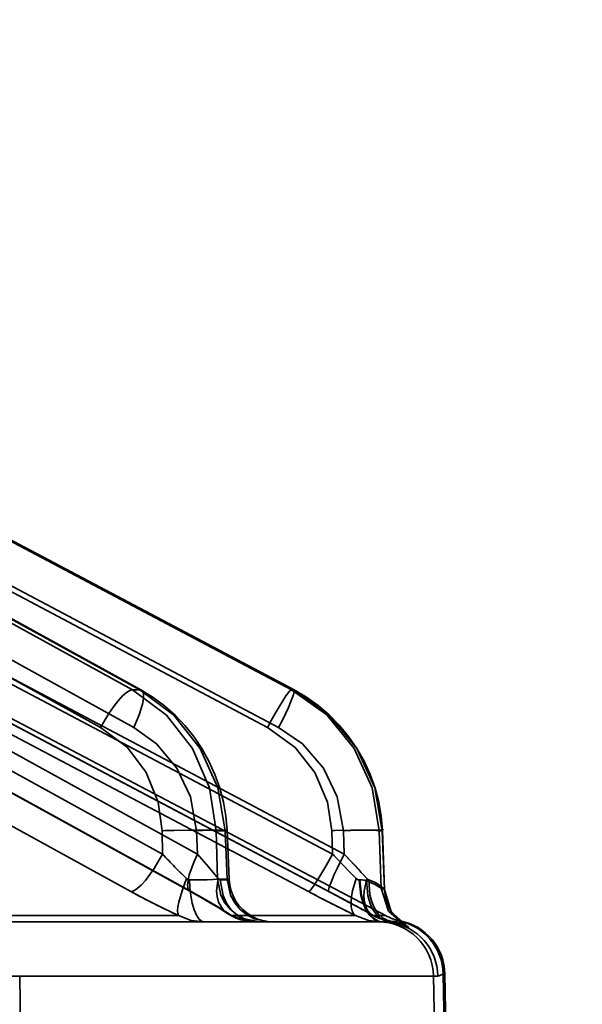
# Model space of a CAD drawing. Header units: millimetres. Extents: x -148444 to 51443, y -4810 to 453290.
# Tile 52 of 256: x 16797 to 16807, y 10620 to 10638. Entities that reach past the tile are written whole.
import ezdxf

# ---------------------------------------------------------------- set-up
doc = ezdxf.new("R2010")
doc.units = ezdxf.units.MM
doc.header["$XCLIPFRAME"] = 2
doc.layers.add('EC-MTR_250-0_7OBJ', color=8, linetype='Continuous')
picture_1 = doc.add_image_def('image1.bmp', size_in_pixel=(951, 911))

msp = doc.modelspace()

# ---------------------------------------------------------------- linework, layer by layer
at = {"layer": 'EC-MTR_250-0_7OBJ', "color": 8, "linetype": 'Continuous', "lineweight": 35, "ltscale": 100}
for p, q in [((16799.119, 10626.028), (16780.779, 10636.115)), ((16799.253, 10626.028), (16780.913, 10636.115)), ((16801.998, 10626.028), (16782.925, 10636.115)), ((16802.047, 10626.027), (16782.971, 10636.115)), ((16780.948, 10636.104), (16799.282, 10626.021)), ((16782.974, 10636.114), (16802.047, 10626.027)), ((16798.544, 10625.348), (16780.905, 10635.05)), ((16799.143, 10625.348), (16781.503, 10635.05)), ((16801.564, 10625.348), (16783.219, 10635.05)), ((16801.765, 10625.348), (16783.421, 10635.05)), ((16799.665, 10623.056), (16780.929, 10633.357)), ((16800.297, 10623.056), (16781.561, 10633.357)), ((16802.741, 10623.056), (16783.255, 10633.357)), ((16802.954, 10623.056), (16783.469, 10633.357)), ((16799.093, 10622.376), (16780.358, 10632.677)), ((16781.421, 10632.684), (16800.158, 10622.383)), ((16800.184, 10622.376), (16781.447, 10632.677)), ((16802.307, 10622.376), (16782.822, 10632.677)), ((16802.676, 10622.376), (16783.19, 10632.677)), ((16785.597, 10631.47), (16803.699, 10621.942)), ((16799.253, 10626.028), (16799.119, 10626.028)), ((16802.043, 10626.028), (16801.998, 10626.028)), ((16802.043, 10626.028), (16802.047, 10626.027)), ((16800.766, 10623.996), (16800.7, 10624.249)), ((16803.58, 10623.994), (16803.513, 10624.248)), ((16799.665, 10623.056), (16799.655, 10623.478)), ((16800.297, 10623.056), (16800.279, 10623.478)), ((16800.638, 10623.478), (16800.659, 10622.599)), ((16800.798, 10623.478), (16800.638, 10623.478)), ((16800.836, 10622.599), (16800.798, 10623.478)), ((16800.871, 10622.592), (16800.832, 10623.485)), ((16802.741, 10623.056), (16802.728, 10623.478)), ((16802.954, 10623.056), (16802.938, 10623.478)), ((16803.62, 10622.437), (16803.587, 10623.478)), ((16803.641, 10623.478), (16803.587, 10623.478)), ((16803.681, 10622.415), (16803.641, 10623.478)), ((16803.685, 10622.41), (16803.645, 10623.48)), ((16800.659, 10622.599), (16800.836, 10622.599)), ((16803.681, 10622.415), (16803.62, 10622.437)), ((16799.953, 10621.942), (16795.555, 10621.942)), ((16800.831, 10621.983), (16800.911, 10621.935)), ((16803.156, 10621.942), (16800.913, 10621.942)), ((16803.35, 10622.013), (16803.464, 10621.95)), ((16803.48, 10621.942), (16803.699, 10621.942)), ((16803.907, 10621.889), (16803.876, 10621.923)), ((16803.938, 10621.858), (16803.906, 10621.889)), ((16803.968, 10621.832), (16803.937, 10621.859)), ((16794.902, 10621.827), (16803.647, 10621.827)), ((16803.97, 10621.846), (16803.939, 10621.846)), ((16803.965, 10621.802), (16803.98, 10621.798)), ((16803.994, 10621.811), (16803.967, 10621.832)), ((16804.015, 10621.795), (16803.993, 10621.811)), ((16803.994, 10621.793), (16804.007, 10621.788)), ((16804.062, 10621.765), (16804.062, 10621.765)), ((16795.609, 10620.845), (16804.649, 10620.845)), ((16797.079, 10620.845), (16797.114, 10618.845)), ((16804.605, 10618.845), (16804.57, 10620.845)), ((16804.781, 10618.77), (16804.744, 10620.883)), ((16804.776, 10620.883), (16804.744, 10620.883)), ((16804.776, 10620.883), (16804.812, 10618.77))]:
    msp.add_line(p, q, dxfattribs=at)
at = {"layer": 'EC-MTR_250-0_7OBJ', "color": 8, "linetype": 'Continuous', "lineweight": 35, "ltscale": 100, "flags": 128}
for points in [[(16783.188, 10632.678), (16802.82, 10622.299), (16802.962, 10622.223), (16803.098, 10622.15), (16803.228, 10622.08)], [(16798.544, 10625.348), (16798.691, 10625.601), (16798.774, 10625.722), (16798.859, 10625.83), (16798.939, 10625.918), (16799.012, 10625.98), (16799.072, 10626.016), (16799.119, 10626.028)], [(16800.638, 10623.478), (16800.516, 10624.256), (16800.207, 10624.966), (16799.733, 10625.57), (16799.119, 10626.028)], [(16799.282, 10626.021), (16799.307, 10625.994), (16799.315, 10625.973), (16799.32, 10625.947), (16799.32, 10625.877), (16799.307, 10625.79), (16799.28, 10625.687), (16799.242, 10625.576), (16799.195, 10625.461), (16799.143, 10625.348)], [(16799.253, 10626.028), (16799.282, 10626.021)], [(16799.253, 10626.028), (16799.869, 10625.57), (16800.348, 10624.966), (16800.665, 10624.256), (16800.798, 10623.478)], [(16799.699, 10625.741), (16799.495, 10625.891), (16799.282, 10626.021)], [(16801.998, 10626.028), (16801.978, 10626.016), (16801.963, 10626.002), (16801.945, 10625.98), (16801.898, 10625.918), (16801.84, 10625.83), (16801.773, 10625.722), (16801.702, 10625.601), (16801.631, 10625.473), (16801.564, 10625.348)], [(16801.998, 10626.028), (16802.636, 10625.574), (16803.135, 10624.968), (16803.459, 10624.253), (16803.587, 10623.478)], [(16802.047, 10626.027), (16802.051, 10626.01), (16802.049, 10625.993), (16802.044, 10625.97), (16802.035, 10625.941)], [(16802.043, 10626.028), (16802.683, 10625.57), (16803.179, 10624.966), (16803.507, 10624.256), (16803.641, 10623.478)], [(16802.479, 10625.747), (16802.268, 10625.897), (16802.047, 10626.027)], [(16802.035, 10625.941), (16802.023, 10625.905), (16801.989, 10625.817), (16801.943, 10625.711), (16801.888, 10625.592), (16801.827, 10625.469), (16801.765, 10625.348)], [(16800.7, 10624.249), (16800.613, 10624.496), (16800.505, 10624.735), (16800.378, 10624.965), (16800.232, 10625.182), (16800.069, 10625.385), (16799.891, 10625.572), (16799.699, 10625.741)], [(16803.513, 10624.248), (16803.424, 10624.496), (16803.313, 10624.736), (16803.182, 10624.967), (16803.032, 10625.185), (16802.863, 10625.389), (16802.679, 10625.577), (16802.479, 10625.747)], [(16798.544, 10625.348), (16799.028, 10624.982), (16799.366, 10624.533), (16799.583, 10623.997), (16799.655, 10623.478)], [(16800.279, 10623.478), (16800.168, 10624.093), (16799.925, 10624.608), (16799.557, 10625.049), (16799.143, 10625.348)], [(16801.564, 10625.348), (16802.067, 10624.982), (16802.42, 10624.533), (16802.649, 10623.997), (16802.728, 10623.478)], [(16802.938, 10623.478), (16802.827, 10624.093), (16802.577, 10624.608), (16802.196, 10625.049), (16801.765, 10625.348)], [(16800.832, 10623.485), (16800.81, 10623.741), (16800.766, 10623.996)], [(16803.645, 10623.48), (16803.623, 10623.738), (16803.58, 10623.994)], [(16800.638, 10623.478), (16800.596, 10623.481), (16800.535, 10623.485), (16800.359, 10623.489), (16800.126, 10623.488), (16799.873, 10623.484)], [(16800.279, 10623.478), (16800.385, 10623.481), (16800.489, 10623.485), (16800.586, 10623.487), (16800.671, 10623.488), (16800.708, 10623.489), (16800.741, 10623.489), (16800.769, 10623.489), (16800.792, 10623.488), (16800.809, 10623.488), (16800.822, 10623.487), (16800.81, 10623.489)], [(16800.832, 10623.485), (16800.812, 10623.48), (16800.798, 10623.478)], [(16802.791, 10623.48), (16803.072, 10623.487), (16803.209, 10623.489), (16803.331, 10623.489), (16803.434, 10623.488), (16803.511, 10623.485), (16803.54, 10623.484), (16803.562, 10623.482), (16803.577, 10623.48)], [(16802.938, 10623.478), (16803.07, 10623.482), (16803.202, 10623.485), (16803.327, 10623.488), (16803.438, 10623.489), (16803.486, 10623.489), (16803.529, 10623.489), (16803.565, 10623.488), (16803.594, 10623.487), (16803.617, 10623.486), (16803.632, 10623.484), (16803.644, 10623.478), (16803.65, 10623.504)], [(16799.665, 10623.056), (16799.514, 10622.796), (16799.354, 10622.577), (16799.277, 10622.493), (16799.206, 10622.43), (16799.144, 10622.391), (16799.093, 10622.376)], [(16800.184, 10622.376), (16800.164, 10622.38), (16800.147, 10622.391), (16800.125, 10622.43), (16800.12, 10622.458), (16800.118, 10622.493), (16800.126, 10622.577), (16800.149, 10622.679), (16800.186, 10622.796), (16800.236, 10622.923), (16800.297, 10623.056)], [(16800.671, 10622.612), (16800.499, 10622.825), (16800.297, 10623.056)], [(16800.297, 10623.056), (16800.499, 10622.825), (16800.671, 10622.612)], [(16802.307, 10622.376), (16802.328, 10622.389), (16802.343, 10622.404), (16802.361, 10622.426), (16802.408, 10622.489), (16802.466, 10622.577), (16802.532, 10622.684), (16802.603, 10622.805), (16802.674, 10622.931), (16802.741, 10623.056)], [(16802.954, 10623.056), (16802.829, 10622.805), (16802.773, 10622.684), (16802.727, 10622.577), (16802.708, 10622.53), (16802.693, 10622.489), (16802.682, 10622.454), (16802.674, 10622.426), (16802.669, 10622.404), (16802.668, 10622.389), (16802.676, 10622.377)], [(16802.807, 10622.986), (16802.935, 10622.852), (16803.056, 10622.728), (16803.172, 10622.612)], [(16803.172, 10622.612), (16803.056, 10622.728), (16802.935, 10622.852), (16802.807, 10622.986)], [(16802.954, 10623.056), (16803.063, 10622.94), (16803.365, 10622.612)], [(16799.889, 10622.818), (16799.942, 10622.764), (16800.101, 10622.612)], [(16800.101, 10622.612), (16800.048, 10622.661), (16799.889, 10622.817)], [(16800.101, 10622.612), (16800.017, 10622.392), (16799.959, 10622.187), (16799.943, 10622.101), (16799.938, 10622.03), (16799.941, 10621.978), (16799.953, 10621.942)], [(16800.101, 10622.612), (16800.118, 10622.599), (16800.136, 10622.591), (16800.155, 10622.589)], [(16800.659, 10622.599), (16800.583, 10622.594), (16800.47, 10622.59), (16800.325, 10622.588), (16800.155, 10622.589)], [(16800.155, 10622.589), (16800.161, 10622.447), (16800.177, 10622.305), (16800.202, 10622.169), (16800.236, 10622.048), (16800.277, 10621.95), (16800.322, 10621.88), (16800.37, 10621.84), (16800.416, 10621.827)], [(16800.913, 10621.942), (16800.839, 10621.978), (16800.773, 10622.03), (16800.676, 10622.187), (16800.651, 10622.285), (16800.642, 10622.392), (16800.671, 10622.612)], [(16800.659, 10622.599), (16800.72, 10622.312), (16800.793, 10622.174), (16800.892, 10622.052), (16801.013, 10621.952), (16801.148, 10621.881), (16801.424, 10621.827)], [(16800.671, 10622.612), (16800.681, 10622.602), (16800.708, 10622.589)], [(16800.708, 10622.589), (16800.746, 10622.588), (16800.778, 10622.588), (16800.806, 10622.588), (16800.829, 10622.588), (16800.847, 10622.589), (16800.86, 10622.59), (16800.871, 10622.593)], [(16801.345, 10621.827), (16801.232, 10621.84), (16801.116, 10621.88), (16801.005, 10621.95), (16800.905, 10622.048), (16800.823, 10622.169), (16800.761, 10622.305), (16800.708, 10622.589)], [(16800.836, 10622.599), (16800.851, 10622.597), (16800.862, 10622.595)], [(16801.601, 10621.827), (16801.325, 10621.881), (16801.19, 10621.952), (16801.069, 10622.052), (16800.97, 10622.174), (16800.897, 10622.312), (16800.836, 10622.599)], [(16801.669, 10621.827), (16801.568, 10621.833), (16801.468, 10621.853), (16801.371, 10621.885), (16801.279, 10621.928), (16801.194, 10621.984), (16801.116, 10622.049), (16801.047, 10622.124), (16800.988, 10622.207), (16800.941, 10622.297), (16800.905, 10622.392), (16800.881, 10622.491), (16800.87, 10622.592)], [(16803.156, 10621.942), (16803.121, 10621.978), (16803.096, 10622.03), (16803.08, 10622.101), (16803.076, 10622.187), (16803.085, 10622.285), (16803.104, 10622.392), (16803.172, 10622.612)], [(16803.172, 10622.612), (16803.189, 10622.599), (16803.205, 10622.591), (16803.219, 10622.589)], [(16803.358, 10622.571), (16803.317, 10622.58), (16803.275, 10622.586), (16803.219, 10622.589)], [(16803.223, 10622.589), (16803.256, 10622.305), (16803.295, 10622.169), (16803.347, 10622.048), (16803.411, 10621.95), (16803.481, 10621.88), (16803.554, 10621.84), (16803.626, 10621.827)], [(16803.233, 10622.588), (16803.268, 10622.305), (16803.308, 10622.169), (16803.361, 10622.048), (16803.426, 10621.95), (16803.499, 10621.88), (16803.574, 10621.84), (16803.647, 10621.827)], [(16803.365, 10622.612), (16803.316, 10622.392), (16803.31, 10622.285), (16803.319, 10622.187), (16803.342, 10622.101), (16803.378, 10622.03), (16803.425, 10621.978), (16803.48, 10621.942)], [(16803.358, 10622.571), (16803.5, 10622.512), (16803.575, 10622.467), (16803.62, 10622.437)], [(16803.787, 10621.818), (16803.7, 10621.841), (16803.615, 10621.89), (16803.536, 10621.963), (16803.468, 10622.06), (16803.415, 10622.176), (16803.379, 10622.304), (16803.358, 10622.571)], [(16803.62, 10622.437), (16803.58, 10622.462), (16803.494, 10622.516), (16803.358, 10622.571)], [(16803.398, 10622.59), (16803.386, 10622.595), (16803.376, 10622.602), (16803.365, 10622.612)], [(16803.664, 10622.432), (16803.616, 10622.474), (16803.522, 10622.538), (16803.398, 10622.59)], [(16803.817, 10621.835), (16803.731, 10621.856), (16803.648, 10621.903), (16803.57, 10621.976), (16803.504, 10622.073), (16803.452, 10622.19), (16803.416, 10622.32), (16803.398, 10622.59)], [(16803.62, 10622.437), (16803.752, 10622.022), (16804.082, 10621.738)], [(16803.685, 10622.41), (16803.664, 10622.432)], [(16803.681, 10622.415), (16803.715, 10622.208), (16803.806, 10622.01), (16803.947, 10621.845), (16804.12, 10621.728)], [(16803.681, 10622.415), (16803.806, 10622.01), (16804.12, 10621.728)], [(16803.746, 10622.136), (16803.727, 10622.186), (16803.711, 10622.239), (16803.698, 10622.294), (16803.69, 10622.352), (16803.685, 10622.41)], [(16799.953, 10621.942), (16799.676, 10622.074), (16799.385, 10622.22), (16799.093, 10622.376)], [(16800.158, 10622.383), (16800.297, 10622.306), (16800.426, 10622.232), (16800.544, 10622.162)], [(16800.913, 10621.942), (16800.706, 10622.074), (16800.461, 10622.22), (16800.184, 10622.376)], [(16802.307, 10622.376), (16802.52, 10622.264), (16803.156, 10621.942)], [(16803.48, 10621.942), (16803.24, 10622.074), (16802.969, 10622.22), (16802.676, 10622.376)], [(16802.818, 10622.3), (16802.961, 10622.224), (16803.097, 10622.151), (16803.227, 10622.08), (16803.349, 10622.013)], [(16803.876, 10621.922), (16803.847, 10621.959), (16803.818, 10621.999), (16803.792, 10622.042), (16803.767, 10622.087), (16803.746, 10622.136), (16803.727, 10622.186), (16803.711, 10622.239)], [(16800.544, 10622.162), (16800.651, 10622.097), (16800.747, 10622.037), (16800.831, 10621.983)], [(16799.953, 10621.942), (16800.183, 10621.855), (16800.416, 10621.827)], [(16800.831, 10621.983), (16800.911, 10621.935), (16800.995, 10621.896), (16801.081, 10621.866), (16801.168, 10621.844), (16801.256, 10621.831), (16801.344, 10621.827)], [(16801.345, 10621.827), (16801.129, 10621.855), (16800.913, 10621.942)], [(16803.156, 10621.942), (16803.39, 10621.855), (16803.626, 10621.827)], [(16803.464, 10621.95), (16803.53, 10621.917), (16803.598, 10621.889), (16803.667, 10621.866), (16803.739, 10621.848), (16803.811, 10621.836)], [(16803.647, 10621.827), (16803.66, 10621.827), (16803.673, 10621.827), (16803.686, 10621.826)], [(16803.787, 10621.818), (16803.929, 10621.789), (16804.031, 10621.757), (16804.082, 10621.738)], [(16803.811, 10621.836), (16803.838, 10621.832), (16803.863, 10621.827), (16803.887, 10621.822)], [(16803.811, 10621.836), (16803.838, 10621.832), (16803.863, 10621.827), (16803.887, 10621.822), (16803.909, 10621.818), (16803.929, 10621.813), (16803.947, 10621.808), (16803.965, 10621.802), (16803.98, 10621.798), (16803.994, 10621.793), (16804.007, 10621.788), (16804.019, 10621.784), (16804.029, 10621.78), (16804.045, 10621.773), (16804.056, 10621.768)], [(16803.939, 10621.846), (16803.889, 10621.841), (16803.817, 10621.834)], [(16804.12, 10621.728), (16804.104, 10621.744), (16803.995, 10621.793), (16803.817, 10621.835)], [(16803.817, 10621.835), (16803.994, 10621.793), (16804.105, 10621.744), (16804.12, 10621.728)], [(16804.062, 10621.765), (16804.052, 10621.771), (16804.043, 10621.776), (16804.032, 10621.784), (16804.015, 10621.795)], [(16804.029, 10621.78), (16804.045, 10621.773)], [(16804.649, 10620.845), (16804.673, 10620.85), (16804.697, 10620.861), (16804.72, 10620.874), (16804.744, 10620.883)]]:
    msp.add_lwpolyline(points, dxfattribs=at)
at = {"layer": 'EC-MTR_250-0_7OBJ', "color": 8, "linetype": 'Continuous', "lineweight": 35, "ltscale": 100}
for centre, radius, start, end in [((16800.3, 10605.257), 18.232, 91.3404, 92.0257), ((16800.29, 10605.599), 17.89, 91.3338, 92.0323), ((16803.459, 10602.194), 21.296, 91.7955, 91.967), ((16803.457, 10602.227), 21.263, 91.7954, 91.9672), ((16804.821, 10627.664), 6.915, 221.7898, 224.5018), ((16804.808, 10627.652), 6.897, 221.7855, 224.5042), ((16814.362, 10633.895), 15.891, 223.0053, 223.3531), ((16772.757, 10594.717), 41.412, 42.3444, 43.1815), ((16805.697, 10634.387), 13.707, 241.1969, 245.2241), ((16818.138, 10652.268), 33.825, 242.0938, 243.7081), ((16781.225, 10581.667), 46.015, 61.0765, 62.2146), ((16803.942, 10622.81), 0.984, 241.9757, 262.6819), ((16803.94, 10622.805), 0.978, 241.917, 262.7387), ((16804.165, 10622.827), 1, 242.2415, 258.7792), ((16803.57, 10620.827), 1, 0.9969, 89.9972), ((16803.646, 10620.776), 1.051, 82.302, 89.9568), ((16803.647, 10620.782), 1.045, 82.2804, 89.9796), ((16803.649, 10620.827), 1, 1.0133, 82.0907), ((16803.744, 10620.865), 1, 0.9965, 78.7728), ((16803.776, 10620.865), 1, 1, 78.7792), ((16805.038, 10625.053), 3.45, 253.9045, 254.5637), ((16804.959, 10624.773), 3.159, 253.8743, 254.5942)]:
    msp.add_arc(centre, radius, start, end, dxfattribs=at)

# ---------------------------------------------------------------- pictures from other files: only their frames are drawn
at = {"color": 8, "lineweight": 13}
image = msp.add_image(picture_1, insert=(15772.134, 11523.821), size_in_units=(1986.021, 1904.625), rotation=-90, dxfattribs=at)
image.set_boundary_path([(-0.5, -0.5), (950.5, 910.5)])

doc.saveas('drawing.dxf')
